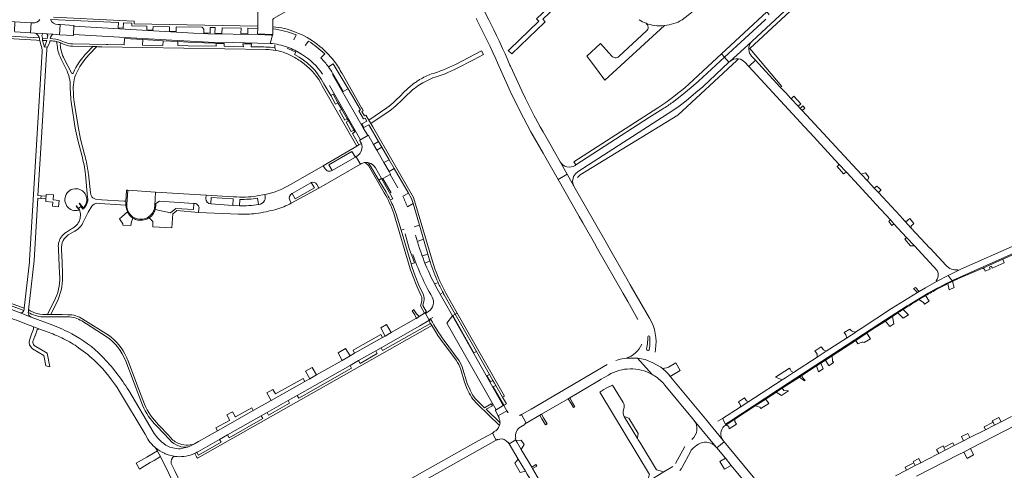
# Model space of a CAD drawing. Header units: metres. Extents: x 166325 to 190320, y 381923 to 404576.
# Tile 191 of 256: x 170907 to 171467, y 387994 to 388250. Entities that reach past the tile are written whole.
import ezdxf

# ---------------------------------------------------------------- set-up
doc = ezdxf.new("R2010")
doc.units = ezdxf.units.M
for name, color, linetype, lineweight in [('B-WE-VH-VERHARDING_ASFALT-GV', 8, 'Continuous', 18), ('B-WE-VH-VERHARDING_BETONSTRAATSTEEN-GV', 8, 'Continuous', 18), ('B-WE-VH-VERHARDING_STRAATBAKSTEEN-GV', 8, 'Continuous', 18)]:
    doc.layers.add(name, color=color, linetype=linetype, lineweight=lineweight)

msp = doc.modelspace()

# ---------------------------------------------------------------- linework, layer by layer
at = {"layer": 'B-WE-VH-VERHARDING_ASFALT-GV', "flags": 128}
for points in [[(171050.269, 388241.275), (171042.877, 388241.518), (171014.174, 388242.019), (171006.154, 388242.412), (170938.092, 388246.237), (170937.809, 388241.507), (170967.249, 388239.84), (170997.254, 388238.214), (171014.65, 388237.271), (171028.366, 388237.007), (171049.632, 388236.537), (171051.144, 388241.183)], [(170922.237, 388149.725), (170919.444, 388149.984), (170919.322, 388148.388), (170922.135, 388148.128)], [(171153.394, 388081.777), (171150.327, 388077.432), (171178.216, 388028.327), (171182.301, 388030.684)]]:
    msp.add_lwpolyline(points, close=True, dxfattribs=at)
for points in [[(171051.144, 388241.183), (171049.632, 388236.537)], [(170928.159, 388237.573), (170928.643, 388234.528)], [(170930.266, 388235.881), (170930.621, 388236.754)], [(170946.516, 388229.967), (170951.067, 388234.675), (170948.853, 388234.711), (170945.463, 388231.228)], [(170930.772, 388227.615), (170933.019, 388223.097)], [(170936.692, 388219.745), (170932.512, 388227.739)], [(171083.412, 388212.588), (171101.177, 388181.789), (171105.269, 388184.129), (171102.682, 388188.621), (171085.244, 388218.926)], [(170936.721, 388202.002), (170938.748, 388188.357), (170940.214, 388181.596), (170942.537, 388172.931)], [(170940.427, 388189.241), (170938.437, 388201.958)], [(170944.113, 388173.288), (170941.761, 388182.059), (170940.427, 388189.241)], [(171577.589, 388169.269), (171569.248, 388165.101), (171568.17, 388164.55), (171565.97, 388165.21), (171560.342, 388166.479), (171556.671, 388162.346), (171557.39, 388162.192), (171557.904, 388162.082), (171558.8, 388159.878), (171518.992, 388141.811), (171483.892, 388126.373), (171481.92, 388127.16), (171481.234, 388127.597), (171481.077, 388127.697), (171473.929, 388124.856), (171473.961, 388124.302), (171474.046, 388122.812), (171473.528, 388121.815), (171442.721, 388108.265), (171441.182, 388107.531), (171435.506, 388104.648), (171437.676, 388101.64)], [(170944.686, 388162.09), (170945.859, 388149.008)], [(170947.572, 388151.648), (170946.283, 388162.367)], [(171122.316, 388154.532), (171117.991, 388162.041), (171113.825, 388159.704), (171118.49, 388151.571)], [(170943.219, 388142.388), (170942.008, 388143.88), (170940.817, 388142.868)], [(170943.201, 388134.463), (170946.193, 388140.625), (170948.342, 388143.996)], [(170967.59, 388145.955), (170967.647, 388146.796), (170966.648, 388146.853), (170953.933, 388147.579), (170950.329, 388148.004)], [(170951.205, 388145.664), (170952.624, 388145.578), (170967.625, 388144.674)], [(171440.453, 388102.917), (171474.09, 388117.82), (171492.972, 388126.048), (171497.909, 388128.2), (171500, 388129.111), (171511.754, 388134.331)], [(170936.707, 388131.194), (170933.815, 388129.227)], [(170934.891, 388127.675), (170937.859, 388129.422)], [(170929.334, 388119.416), (170929.948, 388105.625)], [(170931.574, 388105.702), (170931.34, 388112.247), (170931.085, 388119.353)], [(171437.676, 388101.64), (171435.506, 388104.648), (171428.75, 388101.217), (171422.563, 388097.657), (171418.994, 388095.477), (171417.986, 388094.861), (171403.164, 388085.808), (171386.034, 388074.487), (171383.002, 388072.545), (171382.84, 388072.439), (171377.576, 388068.997), (171366.064, 388061.535), (171360.927, 388058.205), (171347.479, 388049.488), (171342.859, 388046.492), (171341.054, 388045.322), (171325.333, 388035.129), (171322.014, 388032.976), (171317.144, 388029.818), (171307.06, 388023.28), (171308.841, 388020.196), (171311.718, 388022.034), (171345.063, 388043.728), (171378.09, 388065.217)], [(171150.327, 388077.432), (171153.394, 388081.777), (171144.056, 388098.283)], [(171378.09, 388065.217), (171396.577, 388077.277), (171412.169, 388087.365), (171413.84, 388088.412), (171424.115, 388094.58)], [(170927.584, 388091.693), (170922.983, 388082.419), (170924.923, 388082.407), (170929.048, 388090.952)], [(171139.865, 388084.148), (171138.033, 388083.044), (171139.927, 388079.678), (171142.213, 388080.777)], [(171471.399, 388024.519), (171465.525, 388021.517), (171461.844, 388019.636), (171456.662, 388016.988), (171447.787, 388012.453), (171444.26, 388010.65), (171438.944, 388007.934), (171433.807, 388005.309), (171430.112, 388003.421), (171423.418, 388000), (171419.901, 387998.194), (171416.753, 387996.577), (171411.67, 387993.966), (171405.484, 387990.788)], [(171417.534, 387990.514), (171441.557, 388002.844), (171444.33, 388004.268), (171448.146, 388006.226), (171474.001, 388019.497)], [(171309.91, 388007.87), (171308.097, 388010.067), (171303.823, 388006.627), (171308.687, 388000.754), (171312.093, 387996.642), (171327.931, 387977.543)], [(170984.559, 388006.582), (170985.55, 388004.97), (170985.7, 388004.725), (170986.652, 388002.981), (170987.299, 388001.659), (170992.033, 387991.983), (170996.042, 387983.722), (171003.719, 387968.689), (171013.639, 387949.376), (171020.785, 387934.722), (171021.633, 387932.792), (171022.265, 387931.297), (171022.697, 387929.908), (171023.045, 387929.154), (171024.529, 387925.613), (171025.921, 387921.929), (171026.001, 387921.757), (171026.082, 387921.584), (171028.022, 387918.084), (171037.857, 387900.335), (171046.088, 387885.742)], [(171332.418, 387972.343), (171336.35, 387976.183), (171333.621, 387979.267), (171309.91, 388007.87)], [(170994.844, 388001.876), (170991.64, 388002.651)], [(171028.188, 387926.693), (171026.334, 387931.002), (171025.865, 387932.267), (171024.954, 387934.2), (171024.011, 387936.281), (171017.664, 387949.319), (171008.28, 387967.693), (170999.043, 387986.032), (170995.437, 387993.585), (170994.757, 387995.035), (170993.442, 387997.841)]]:
    msp.add_lwpolyline(points, dxfattribs=at)
at = {"layer": 'B-WE-VH-VERHARDING_ASFALT-GV'}
for points in [[(170928.643, 388234.528, 0.0822991), (170930.772, 388227.615)], [(170932.512, 388227.739, -0.0958258), (170930.266, 388235.881)], [(171049.632, 388236.537, -0.0683436), (171059.636, 388234.381)], [(171059.636, 388234.381, -0.0487656), (171067.574, 388230.448)], [(170945.463, 388231.228, 0.0899512), (170937.674, 388219.645)], [(170939.147, 388218.907, -0.0861263), (170946.516, 388229.967)], [(171067.574, 388230.448, -0.1115008), (171079.575, 388218.969)], [(170933.019, 388223.097, -0.120951), (170935.952, 388213.122)], [(170937.674, 388219.645, -0.7455682), (170936.692, 388219.745)], [(170937.774, 388213.009, -0.0784345), (170939.147, 388218.907)], [(170935.952, 388213.122, 0.0355258), (170936.721, 388202.002)], [(170938.437, 388201.958, -0.0504112), (170937.774, 388213.009)], [(170942.537, 388172.931, -0.0410266), (170944.686, 388162.09)], [(170945.998, 388164.511, 0.0320042), (170944.113, 388173.288)], [(170946.201, 388163.042, 0.0061041), (170945.998, 388164.511)], [(170946.283, 388162.367, 0.0030972), (170946.201, 388163.042)], [(170947.835, 388150.142, -0.1081814), (170947.572, 388151.648)], [(170950.329, 388148.004, -0.242396), (170947.835, 388150.142)], [(170945.683, 388145.996, -0.1615663), (170943.219, 388142.388)], [(170945.939, 388148.269, -0.0829939), (170945.683, 388145.996)], [(170945.859, 388149.008, -0.0271845), (170945.939, 388148.269)], [(170948.342, 388143.996, -0.2376389), (170951.205, 388145.664)], [(170940.817, 388142.868, -0.4360651), (170936.707, 388131.194)], [(170937.859, 388129.422, 0.1526619), (170943.201, 388134.463)], [(170933.815, 388129.227, 0.1109672), (170930.794, 388126.363)], [(170931.95, 388124.428, -0.1308981), (170934.891, 388127.675)], [(171144.056, 388098.283, -0.0568839), (171132.45, 388127.506)], [(170930.794, 388126.363, 0.1940235), (170929.334, 388119.416)], [(170931.085, 388119.353, -0.1548015), (170931.95, 388124.428)], [(171130.932, 388116.548, 0.0481034), (171141.901, 388092.377)], [(170929.948, 388105.625, -0.1284844), (170927.584, 388091.693)], [(170929.048, 388090.952, 0.1202734), (170931.574, 388105.702)], [(171437.676, 388101.64, -0.0039531), (171440.453, 388102.917)], [(171141.901, 388092.377, -0.3764876), (171139.865, 388084.148)], [(170993.442, 387997.841, -0.233515), (170994.844, 388001.876)]]:
    msp.add_lwpolyline(points, format="xyb", dxfattribs=at)
at = {"layer": 'B-WE-VH-VERHARDING_BETONSTRAATSTEEN-GV', "flags": 128}
for points in [[(171225.913, 388280.074), (171226.146, 388279.628), (171228.082, 388275.929), (171201.317, 388250.545), (171202.658, 388249.08), (171185.804, 388233.043), (171185.217, 388232.484), (171187.233, 388230.653), (171206.199, 388248.785), (171204.846, 388250.221), (171205.05, 388250.415), (171230.852, 388274.857)], [(171284.165, 388249.936), (171287.606, 388252.528), (171292.189, 388256.421), (171300.418, 388264.024), (171303.718, 388267.074), (171306.058, 388269.088), (171307.908, 388270.336)], [(171167.059, 388250.606), (171167.385, 388249.964), (171170.985, 388242.778), (171174.815, 388234.832), (171176.585, 388231.001), (171178.051, 388227.827), (171179.112, 388225.414), (171184.693, 388212.721), (171186.181, 388209.471), (171186.673, 388208.398), (171188.854, 388203.988), (171190.371, 388200.923), (171190.547, 388200.566), (171193.876, 388194.132), (171198.12, 388186.186), (171204.96, 388174.201), (171206.761, 388171.047), (171213.568, 388159.121), (171218.768, 388162.156), (171214.795, 388169.218), (171211.544, 388174.876), (171209.585, 388178.284), (171204.982, 388186.294), (171203.337, 388189.157), (171200.73, 388193.954), (171200, 388195.296), (171195.023, 388205.3), (171192.996, 388209.609), (171186.473, 388223.55), (171186.168, 388224.201), (171184.601, 388227.868), (171183.439, 388230.588), (171181.993, 388233.613), (171179.935, 388237.918), (171178.468, 388240.988), (171176.934, 388244.197), (171174.1, 388249.939), (171171.034, 388255.783)], [(171331.644, 388250.221), (171331.358, 388250), (171308.164, 388228.668), (171310.741, 388225.812), (171311.18, 388226.218), (171317.243, 388231.725), (171323.91, 388237.788), (171345.077, 388257.229)], [(170872.52, 388250.609), (170887.806, 388249.754), (170904.538, 388248.864), (170913.761, 388248.299), (170914.756, 388248.238)], [(170924.8, 388250.189), (170963.392, 388248.319), (170963.284, 388245.293), (170966.051, 388245.13), (170966.193, 388248.183), (170971, 388247.95), (170970.96, 388246.45), (170979.642, 388246.279), (170979.622, 388244.33), (170983.054, 388244.128), (170983.093, 388246.211), (170992.485, 388246.027), (170992.449, 388243.574), (170996.254, 388243.35), (170996.305, 388245.952), (171011.08, 388245.661), (171011.967, 388244.671), (171011.927, 388242.535), (171015.638, 388242.398), (171015.671, 388245.571), (171018.45, 388245.516), (171018.312, 388242.299), (171018.45, 388242.294), (171022.305, 388242.246), (171022.399, 388245.438), (171033.165, 388245.227), (171033.129, 388242.074), (171037.037, 388241.99), (171037.05, 388245.15), (171042.66, 388245.04), (171042.71, 388246.37), (170972.33, 388247.71), (170972.37, 388249.21), (170964.234, 388249.59), (170926.544, 388251.349)], [(170914.756, 388248.238), (170913.761, 388248.299), (170913.375, 388242.538), (170915.901, 388242.375), (170916.014, 388242.354), (170920.425, 388242.069), (170922.761, 388241.918), (170926.12, 388241.701), (170929.893, 388241.479), (170930.253, 388247.24), (170928.938, 388247.317)], [(171051.245, 388245.979), (171051.22, 388244.72)], [(171229.97, 388229.346), (171231.973, 388226.654), (171236.908, 388220.022), (171240.106, 388215.724), (171274.019, 388246.663)], [(170879.93, 388240.48), (170894.109, 388239.659), (170916.852, 388238.342), (170918.75, 388238.232), (170918.563, 388239.025), (170918.425, 388239.636), (170880.058, 388241.76)], [(170922.55, 388230.61), (170922.653, 388232.304), (170922.731, 388233.545), (170923.097, 388234.558), (170921.362, 388234.394), (170920.29, 388238.253), (170920.224, 388239.463), (170919.839, 388241.089), (170920.425, 388242.069), (170916.014, 388242.354)], [(170918.425, 388239.636), (170918.563, 388239.025), (170918.75, 388238.232), (170919.345, 388235.705)], [(170926.12, 388241.701), (170922.761, 388241.918), (170923.167, 388241.054), (170922.916, 388239.362), (170920.224, 388239.463), (170920.29, 388238.253), (170922.713, 388238.088), (170921.362, 388234.394), (170923.097, 388234.558), (170923.789, 388235.839), (170924.302, 388237.436), (170924.398, 388238.014), (170924.55, 388238)], [(171042.358, 388234.59), (171038.899, 388234.62), (171039.166, 388236.24), (171034.173, 388236.319), (171034.551, 388234.625), (171023.507, 388234.92), (171023.55, 388236.485), (171018.993, 388236.557), (171018.98, 388234.993), (171003.021, 388235.163), (170997.168, 388235.254), (170997.234, 388237.522), (170988.808, 388238.015), (170988.731, 388235.385), (170977.01, 388235.57), (170977.205, 388238.694), (170966.859, 388239.303), (170966.666, 388235.737), (170957.437, 388235.885), (170956.659, 388235.898), (170937.268, 388236.21)], [(171064.427, 388241.401), (171063.104, 388238.558)], [(171263.877, 388243.594), (171248.16, 388229.115)], [(170930.621, 388236.754), (170930.804, 388236.673), (170930.988, 388236.591), (170932.59, 388235.92)], [(170932.65, 388237.29), (170930.909, 388238.03)], [(170937.458, 388234.9), (170948.853, 388234.711), (170951.067, 388234.675), (170951.612, 388234.666), (170952.06, 388234.658), (170953.056, 388234.641), (170954.037, 388234.625), (171047.346, 388233.08)], [(171052.363, 388235.552), (171052.295, 388234.099), (171052.956, 388232.505)], [(171052.956, 388232.505), (171052.295, 388234.099)], [(171069.637, 388235.305), (171071.53, 388237.79)], [(171244.06, 388229.304), (171237.662, 388236.383), (171229.97, 388229.346)], [(171323.91, 388237.788), (171317.243, 388231.725), (171311.18, 388226.218)], [(170919.969, 388231.949), (170912.854, 388113.394), (170912.724, 388112.234), (170909.796, 388086.006), (170909.728, 388085.392)], [(170912.117, 388083.665), (170912.175, 388084.187), (170912.277, 388085.097), (170912.998, 388091.494), (170915.441, 388113.151), (170917.516, 388148.555), (170919.322, 388148.388), (170919.444, 388149.984), (170917.61, 388150.154), (170919.175, 388176.855), (170922.55, 388230.61)], [(171063.57, 388230.17), (171064.26, 388231.592)], [(171080.758, 388230.512), (171078.504, 388228.265)], [(171171.173, 388230.226), (171170.046, 388232.337), (171155.094, 388224.474)], [(171155.815, 388222.328), (171165.477, 388227.228), (171171.173, 388230.226)], [(171310.741, 388225.812), (171308.164, 388228.668), (171293.328, 388215.024), (171289.303, 388211.479), (171284.025, 388207.169), (171278.613, 388203.005)], [(171319.863, 388225.794), (171322.078, 388223.397), (171325.75, 388226.95), (171323.532, 388229.333)], [(171082.846, 388223.262), (171085.53, 388224.941), (171094.1, 388210.75), (171101.04, 388198.7), (171100.15, 388198.27), (171102.82, 388193.61), (171103.71, 388194.05), (171104.73, 388192.243), (171101.885, 388190.767), (171103.046, 388188.749), (171105.844, 388190.281), (171111.402, 388180.737), (171113.311, 388177.458), (171117.403, 388170.429), (171120.326, 388165.41), (171123.749, 388159.532), (171128.438, 388151.479), (171130.191, 388148.468), (171131.06, 388145.499), (171134.677, 388133.129), (171136.994, 388125.21), (171139.471, 388116.741), (171140.624, 388112.796), (171140.675, 388112.623)], [(171085.53, 388224.941), (171082.846, 388223.262)], [(171085.466, 388219.31), (171091.328, 388209.12), (171094.1, 388210.75), (171085.53, 388224.941)], [(171224.537, 388163.379), (171224.969, 388163.657), (171278.725, 388198.32), (171282.335, 388200.824), (171286.347, 388203.915), (171291.993, 388208.546), (171295.799, 388211.915), (171310.741, 388225.812)], [(171352.395, 388198.318), (171351.193, 388199.61), (171350.035, 388200.855), (171346.109, 388205.073), (171344.283, 388207.035), (171343.387, 388207.998), (171339.96, 388211.68), (171331.563, 388220.703), (171325.75, 388226.95), (171322.078, 388223.397), (171349.212, 388194.035), (171353.522, 388189.371), (171359.433, 388182.975), (171360.964, 388181.318), (171373.139, 388168.144), (171377.808, 388163.091), (171390.892, 388148.933), (171394.523, 388145.004), (171402.667, 388136.191), (171404.64, 388134.057), (171411.813, 388126.295), (171416.249, 388121.494), (171429.211, 388107.468)], [(171141.941, 388113.275), (171131.294, 388148.888), (171108.111, 388189.135), (171108.08, 388189.188), (171107.058, 388190.962), (171105.882, 388192.839), (171104.22, 388195.74), (171103.32, 388195.27), (171101.92, 388197.78), (171102.73, 388198.31), (171101.992, 388199.595), (171101.765, 388199.99), (171090.65, 388219.34)], [(171079.37, 388212.41), (171099, 388178.06), (171100.207, 388178.893), (171096.488, 388185.371), (171097.906, 388186.175), (171097.27, 388187.277), (171095.88, 388186.481), (171092.934, 388191.669), (171094.277, 388192.465), (171093.625, 388193.595), (171092.282, 388192.869), (171089.156, 388198.298), (171090.478, 388199.05), (171088.305, 388202.815), (171086.967, 388202.083), (171084.194, 388206.88), (171080.257, 388213.618)], [(171131.898, 388214.031), (171128.165, 388211.002), (171125.288, 388208.32)], [(171127.037, 388206.71), (171130.02, 388209.469)], [(171116.131, 388199.886), (171105.882, 388192.839), (171107.058, 388190.962), (171117.498, 388198.03)], [(171273.083, 388199.262), (171265.633, 388194.527), (171223.659, 388167.444), (171223.405, 388167.28), (171223.209, 388167.153)], [(171434.297, 388110.336), (171425.197, 388120.083), (171425.092, 388120.195), (171414.453, 388131.59), (171410.822, 388135.536), (171408.076, 388138.486), (171395.741, 388151.741), (171393.383, 388154.275), (171390.044, 388157.864), (171389.471, 388158.479), (171385.962, 388162.249), (171352.395, 388198.318)], [(171110.471, 388175.804), (171108.596, 388179.073), (171105.917, 388183.744), (171105.591, 388184.313), (171105.269, 388184.129), (171101.177, 388181.789), (171100.62, 388181.471), (171100.957, 388180.887), (171101.191, 388180.482)], [(171101.601, 388179.614), (171100.207, 388178.893), (171099, 388178.06), (171079.921, 388166.977), (171080.962, 388165.246)], [(171076.247, 388156.424), (171077.426, 388154.337), (171101.1, 388167.917), (171100.814, 388168.425), (171098.936, 388171.758), (171098.682, 388172.21), (171098.222, 388171.943), (171097.893, 388171.752), (171084.985, 388164.265)], [(171084.985, 388164.265), (171083.025, 388167.496), (171096.116, 388175.081), (171098.222, 388171.943), (171098.682, 388172.21), (171099.036, 388172.415)], [(171099.036, 388172.415), (171098.682, 388172.21), (171098.936, 388171.758), (171100.814, 388168.425), (171101.1, 388167.917), (171101.318, 388168.042)], [(171109.657, 388165.767), (171113.102, 388159.713), (171113.281, 388159.399), (171113.825, 388159.704), (171117.991, 388162.041), (171118.275, 388162.2), (171117.418, 388163.694), (171114.474, 388168.826), (171110.471, 388175.804)], [(171080.962, 388165.246), (171079.921, 388166.977), (171061.667, 388156.544)], [(171103.687, 388168.814), (171105.748, 388167.058), (171114.659, 388151.545)], [(171115.725, 388151.995), (171111.629, 388158.831), (171105.718, 388168.696)], [(171214.795, 388169.218), (171218.768, 388162.156), (171222.56, 388155.415)], [(171243.589, 388118.607), (171240.921, 388123.278), (171222.56, 388155.415), (171218.768, 388162.156), (171213.568, 388159.121), (171225.496, 388138.221), (171227.551, 388134.62), (171234.175, 388123.013), (171236.035, 388119.754), (171250.499, 388094.412), (171253.158, 388089.753), (171258.93, 388079.64)], [(171060.878, 388147.51), (171061.704, 388145.679), (171070.684, 388150.624), (171077.426, 388154.337), (171076.247, 388156.424)], [(171062.069, 388151.165), (171062.244, 388151.264), (171072.924, 388157.343)], [(171073.115, 388157.441), (171074.993, 388154.375), (171063.855, 388148.099), (171062.244, 388151.264)], [(171113.281, 388159.399), (171113.102, 388159.713), (171111.629, 388158.831), (171115.725, 388151.995)], [(171118.073, 388147.542), (171119.473, 388148.191), (171118.436, 388150.339), (171113.281, 388159.399)], [(170968.169, 388145.034), (170968.799, 388153.018), (170968.074, 388153.062), (170968.056, 388152.799), (170967.647, 388146.796), (170967.59, 388145.955)], [(170984.053, 388144.319), (170984.445, 388152.064), (170968.799, 388153.018), (170968.169, 388145.034)], [(171013.155, 388148.459), (171013.271, 388150.306), (170984.445, 388152.064), (170984.053, 388144.319)], [(171028.87, 388149.394), (171013.271, 388150.306), (171013.155, 388148.459)], [(171046.657, 388150.554), (171042.344, 388149.817)], [(171062.244, 388151.264), (171062.069, 388151.165)], [(171128.438, 388151.479), (171125.18, 388149.609)], [(171127.803, 388143.546), (171131.06, 388145.499), (171130.191, 388148.468), (171128.438, 388151.479)], [(170940.856, 388141.784), (170940.168, 388143.007), (170939.327, 388144.029), (170939.505, 388144.175), (170940.346, 388143.153), (170940.612, 388142.694), (170940.817, 388142.868), (170942.008, 388143.88), (170942.215, 388144.055), (170941.06, 388145.499), (170941.197, 388145.636), (170943.346, 388143.099)], [(171006.638, 388145.606), (171006.306, 388145.626), (171006.069, 388142.053), (170996.125, 388142.679), (170993.046, 388140.177), (170984.217, 388142.038)], [(170984.651, 388143.948), (170984.744, 388145.451), (170986.83, 388146.78), (171006.306, 388145.626), (171006.638, 388145.606)], [(171015.905, 388145.268), (171016.178, 388148.853), (171028.651, 388148.129), (171028.463, 388144.487), (171032.228, 388144.253), (171032.421, 388147.888)], [(171032.228, 388144.253), (171028.463, 388144.487), (171016.02, 388145.259), (171015.905, 388145.268)], [(171042.552, 388148.531), (171043.106, 388144.915), (171043.245, 388144.937)], [(171043.245, 388144.937), (171043.106, 388144.915)], [(171061.704, 388145.679), (171060.878, 388147.51)], [(170968.762, 388140.473), (170968.699, 388140.607), (170968.638, 388140.741), (170965.312, 388137.96), (170963.977, 388136.844), (170965.95, 388133.92), (170965.877, 388133.267), (170970.543, 388133.03), (170970.773, 388135.129), (170971.576, 388137.268)], [(170968.638, 388140.741), (170968.699, 388140.607), (170968.762, 388140.473)], [(170980.872, 388137.419), (170983.057, 388135.21), (170982.918, 388132.253), (170993.87, 388131.645), (170994.303, 388139.592), (170996.039, 388141.058), (170996.561, 388141.499), (171008.95, 388140.488)], [(171009.223, 388142.464), (171008.95, 388140.488), (171031.754, 388139.478)], [(171008.95, 388140.488), (171009.223, 388142.464)], [(171120.144, 388139.806), (171129.457, 388108.317), (171129.66, 388107.754), (171131.038, 388103.925), (171133.246, 388098.611), (171135.713, 388092.979)], [(171129.947, 388111.309), (171124.207, 388130.353), (171121.418, 388139.603)], [(171134.677, 388133.129), (171131.697, 388132.25)], [(171133.92, 388124.198), (171136.994, 388125.21), (171134.677, 388133.129)], [(171491.413, 388124.864), (171498.739, 388128.111), (171512.059, 388134.007), (171511.754, 388134.331), (171500, 388129.111), (171497.909, 388128.2), (171492.972, 388126.048), (171474.09, 388117.82), (171440.453, 388102.917)], [(171125.925, 388130.866), (171124.207, 388130.353), (171129.947, 388111.309), (171131.851, 388111.874)], [(171442.74, 388103.51), (171455.246, 388108.81), (171466.529, 388113.821), (171491.413, 388124.864)], [(171139.471, 388116.741), (171136.473, 388115.872)], [(171138.007, 388111.869), (171140.624, 388112.796), (171139.471, 388116.741)], [(171265.47, 388080.31), (171254.612, 388099.314), (171252.642, 388102.762), (171243.589, 388118.607)], [(171136.882, 388093.533), (171134.365, 388099.136), (171132.271, 388104.405), (171130.578, 388109.217), (171129.947, 388111.309)], [(171428.578, 388101.633), (171428.75, 388101.217), (171435.506, 388104.648), (171441.182, 388107.531), (171441.04, 388107.867)], [(171145.251, 388100.664), (171143.682, 388099.924)], [(171435.329, 388100.033), (171436.09, 388096.417), (171438.817, 388097.833), (171437.928, 388101.289)], [(171437.676, 388101.64), (171437.928, 388101.289), (171439.564, 388102.059), (171439.655, 388102.101), (171439.747, 388102.144)], [(171437.928, 388101.289), (171437.676, 388101.64)], [(170874.901, 388096.274), (170872.886, 388091.9), (170873.958, 388091.269), (170874.197, 388091.161), (170876.973, 388089.913), (170882.67, 388087.755), (170904.123, 388079.633), (170905.326, 388079.177), (170912.633, 388076.413), (170913.809, 388075.969), (170915.036, 388075.505), (170918.044, 388074.368), (170923.9, 388072.153)], [(170926.135, 388076.295), (170913.682, 388080.969), (170907.41, 388083.36), (170878.243, 388094.622)], [(170879.695, 388095.901), (170909.604, 388084.71)], [(170909.728, 388085.392), (170909.796, 388086.006), (170902.052, 388088.911), (170880.16, 388097.121)], [(171146.765, 388094.164), (171148.085, 388094.887)], [(171148.786, 388093.582), (171154.984, 388082.679), (171156.087, 388083.268), (171149.665, 388094.559)], [(171424.115, 388094.58), (171413.84, 388088.412), (171412.169, 388087.365), (171396.577, 388077.277), (171378.09, 388065.217), (171345.063, 388043.728), (171311.718, 388022.034), (171308.841, 388020.196), (171309.236, 388019.81), (171314.038, 388022.937), (171325.696, 388030.528), (171331.651, 388034.406), (171337.565, 388038.258), (171341.04, 388040.521), (171350.822, 388046.891)], [(171418.842, 388090.922), (171421.498, 388089.217), (171422.013, 388088.342), (171424.618, 388090.003), (171422.614, 388093.158)], [(171135.976, 388090.125), (171135.586, 388088.456), (171135.327, 388087.345), (171137.553, 388083.266), (171137.788, 388083.419), (171138.672, 388083.997), (171136.627, 388087.651), (171137.2, 388089.929)], [(170907.41, 388083.36), (170913.682, 388080.969)], [(170912.277, 388085.097), (170912.175, 388084.187), (170912.117, 388083.665)], [(170934.693, 388082.35), (170931.454, 388082.369), (170924.923, 388082.407), (170922.983, 388082.419), (170922.183, 388082.424), (170920.417, 388082.434)], [(171095.167, 388053.455), (171100.07, 388056.232), (171109.825, 388061.757), (171112.844, 388063.467), (171134.912, 388075.967), (171140.024, 388078.964), (171140.263, 388079.104), (171139.927, 388079.678), (171138.033, 388083.044), (171137.788, 388083.419), (171137.553, 388083.266), (171134.533, 388081.296), (171132.912, 388080.239), (171132.69, 388080.094), (171118.6, 388072.139), (171115.203, 388070.221), (171113.636, 388069.337), (171097.791, 388060.391), (171095.149, 388058.9), (171090.671, 388056.372), (171076.156, 388048.177), (171072.247, 388045.97), (171069.405, 388044.366), (171050.269, 388033.563), (171040.115, 388027.829), (171024.445, 388018.984), (171019.782, 388016.35), (171013.633, 388012.88), (171008.932, 388010.226), (171006.602, 388008.91), (171003.637, 388007.345)], [(171350.822, 388046.891), (171352.122, 388047.737), (171360.478, 388053.178), (171363.082, 388054.874), (171365.588, 388056.506), (171369.403, 388058.991), (171382.858, 388067.752), (171389.115, 388071.827), (171389.383, 388072.002), (171393.975, 388074.992), (171399.721, 388078.733), (171403.807, 388081.394), (171406.803, 388083.346), (171408.177, 388084.24)], [(171408.177, 388084.24), (171406.803, 388083.346), (171409.82, 388080.381), (171412.959, 388082.296), (171409.829, 388085.311)], [(170920.255, 388081.107), (170934.579, 388081.086)], [(170942.564, 388078.77), (170956.443, 388070.006)], [(170957.724, 388070.733), (170943.217, 388079.864)], [(171131.941, 388070.787), (171141.625, 388076.275), (171140.948, 388077.345), (171113.685, 388061.908), (171112.844, 388063.467), (171109.825, 388061.757), (171110.686, 388060.21), (171100.927, 388054.684), (171100.07, 388056.232), (171095.167, 388053.455), (171096.047, 388051.921), (171066.021, 388034.92), (171065.175, 388036.466), (171059.944, 388033.504), (171060.813, 388031.97), (171048.767, 388025.15), (171047.952, 388026.711), (171044.698, 388024.868), (171045.54, 388023.322), (171026.316, 388012.437), (171025.533, 388014.013), (171020.953, 388011.419), (171021.843, 388009.905), (171008.916, 388002.585), (171008.098, 388004.132)], [(171141.161, 388079.63), (171140.263, 388079.104), (171140.024, 388078.964), (171140.948, 388077.345), (171141.625, 388076.275), (171143.697, 388072.755), (171145.178, 388070.447), (171146.576, 388068.464), (171155.534, 388056.416)], [(170918.044, 388074.368), (170915.036, 388075.505), (170914.99, 388074.101), (170913.981, 388071.243), (170912.789, 388067.869)], [(170914.732, 388067.034), (170915.822, 388070.055), (170915.94, 388070.383), (170917.16, 388073.762), (170918.044, 388074.368)], [(171006.907, 388003.536), (171007.886, 388001.539), (171008.29, 388000.715), (171131.941, 388070.787)], [(171379.85, 388073.644), (171379.627, 388073.892), (171379.459, 388074.079), (171376.292, 388072.165), (171376.566, 388071.866), (171376.927, 388071.472)], [(171377.576, 388068.997), (171382.84, 388072.439)], [(171391.281, 388068.558), (171391.19, 388068.695), (171389.115, 388071.827), (171382.858, 388067.752), (171384.024, 388065.837), (171385.411, 388066.409)], [(171158.768, 388053.35), (171157.276, 388056.138), (171148.702, 388067.755)], [(171264.57, 388068.78), (171264.577, 388069.121), (171264.59, 388069.771)], [(171265.68, 388068.769), (171265.666, 388069.126), (171265.64, 388069.77)], [(171387.728, 388066.489), (171391.281, 388068.558)], [(170914.45, 388062.999), (170921.001, 388059.149), (170922.174, 388053.294), (170924.343, 388052.721), (170922.92, 388060.387), (170915.528, 388064.896)], [(171263.922, 388062.81), (171264.09, 388063.791)], [(171265.422, 388062.592), (171265.54, 388063.58)], [(171268.79, 388061.04), (171268.941, 388062.505)], [(170967.557, 388056.01), (170977.118, 388030.955)], [(170975.455, 388038.841), (170968.8, 388056.471)], [(171241.482, 388054.011), (171198.266, 388028.683), (171192.65, 388025.532), (171195.407, 388020.757), (171203.096, 388025.191), (171204.095, 388025.767), (171219.236, 388034.498), (171220.159, 388035.044), (171236.602, 388044.77)], [(171266.97, 388048.43), (171258.691, 388057.608), (171252.279, 388057.663), (171251.28, 388057.53)], [(171252.279, 388057.663), (171258.691, 388057.608), (171263.028, 388056.809), (171267.364, 388054.982), (171272.067, 388052.482)], [(171273.31, 388051.43), (171273.028, 388051.669), (171272.067, 388052.482), (171267.364, 388054.982), (171263.028, 388056.809), (171258.691, 388057.608), (171266.97, 388048.43)], [(171280.478, 388054.932), (171276.303, 388052.506), (171275.24, 388052.1), (171273.028, 388051.669), (171273.31, 388051.43)], [(171277.38, 388047.239), (171283.024, 388050.62), (171280.478, 388054.932)], [(171008.098, 388004.132), (171008.996, 388004.646), (171020.953, 388011.419), (171025.533, 388014.013), (171044.698, 388024.868), (171047.952, 388026.711), (171059.944, 388033.504), (171065.175, 388036.466), (171095.167, 388053.455)], [(171158.124, 388051.231), (171160.282, 388043.92), (171161.898, 388039.997)], [(171163.739, 388039.024), (171162.856, 388040.978), (171162.067, 388042.723), (171158.768, 388053.35)], [(171236.602, 388044.77), (171238.017, 388045.608), (171242.13, 388048.04)], [(171274.356, 388042.235), (171290.06, 388023.3), (171290.804, 388022.379), (171303.418, 388007.116), (171303.823, 388006.627), (171308.097, 388010.067), (171307.39, 388010.923), (171297.352, 388023.081), (171277.499, 388047.081)], [(170964.055, 388038.612), (170978.527, 388014.446), (170980.123, 388011.663)], [(170983.172, 388015.73), (170969.23, 388039.18)], [(170978.233, 388031.482), (170975.455, 388038.841)], [(171178.035, 388042.128), (171176.587, 388041.352), (171182.624, 388030.87), (171182.861, 388030.442)], [(171183.07, 388031.081), (171184.104, 388031.681), (171181.957, 388035.378), (171178.035, 388042.128)], [(171250.63, 388032.36), (171244.54, 388042.29), (171240.96, 388040.61), (171239.574, 388039.732), (171237.22, 388038.24), (171265.45, 387991.47), (171265.387, 387991.208), (171264.44, 387987.29), (171273.76, 387992.94), (171269.546, 387994.067), (171259.952, 388009.859), (171259.087, 388011.287), (171258.622, 388012.055), (171251.34, 388024.08)], [(171180.51, 388020.936), (171172.565, 388028.554), (171176.186, 388030.611), (171175.527, 388031.76), (171171.62, 388029.47), (171167.503, 388033.515)], [(171167.658, 388031.466), (171180.238, 388019.276)], [(171185.248, 388026.866), (171184.986, 388026.715), (171184.455, 388027.636), (171179.447, 388024.896), (171180.03, 388023.892), (171179.761, 388023.728)], [(171250.729, 388028.259), (171251.07, 388029.58)], [(171195.407, 388020.757), (171192.65, 388025.532), (171191.724, 388025.027), (171191.589, 388025.298)], [(171192.265, 388018.547), (171194.627, 388019.929), (171194.467, 388020.209), (171195.407, 388020.757)], [(171251.711, 388024.239), (171251.11, 388024.445)], [(171251.34, 388024.08), (171258.622, 388012.055), (171258.705, 388012.334), (171259.028, 388014.897), (171253.83, 388023.477), (171251.711, 388024.239)], [(171303.418, 388007.116), (171290.804, 388022.379)], [(171297.352, 388023.081), (171307.39, 388010.923)], [(171307.06, 388023.28), (171304.348, 388021.799)], [(171308.958, 388019.629), (171309.236, 388019.81), (171308.841, 388020.196), (171307.06, 388023.28)], [(171315.077, 388020.183), (171314.047, 388021.617), (171314.038, 388022.937), (171309.236, 388019.81), (171310.63, 388018.845)], [(170985.218, 388019.043), (170992.597, 388011.233)], [(170992.11, 388013.633), (170986.282, 388019.803)], [(171176.929, 388015.862), (171177.07, 388015.59), (171176.154, 388015.077), (171178.394, 388011.038), (171179.318, 388011.564), (171179.47, 388011.288)], [(171310.77, 388017.437), (171315.077, 388020.183)], [(171184.853, 388009.71), (171185.13, 388009.86), (171185.665, 388008.963), (171189.492, 388011.238), (171189.201, 388012.165), (171189.501, 388012.259)], [(171216.638, 387965.669), (171216.562, 387965.795), (171215.738, 387967.161), (171213.144, 387971.464), (171212.574, 387972.41), (171209.672, 387977.221), (171209.15, 387978.087), (171206.561, 387982.381), (171201.688, 387990.463), (171199.039, 387994.855), (171198.504, 387995.743), (171192.562, 388005.775), (171190.22, 388009.729), (171189.745, 388010.619), (171189.656, 388010.837), (171189.492, 388011.238), (171185.665, 388008.963), (171190.896, 388000.134), (171194.949, 387993.414), (171196.019, 387991.64), (171199.007, 387986.687), (171205.186, 387976.443), (171208.776, 387970.491), (171213.077, 387963.361)], [(170983.185, 388007.894), (170983.885, 388007.2), (170984.559, 388006.582)], [(171003.637, 388007.345), (171006.602, 388008.91)], [(171285.593, 388007.445), (171280.42, 387997.712)], [(171283.959, 387995.329), (171289.004, 388004.708)], [(171290.607, 388006.657), (171292.45, 388008.17)], [(170991.64, 388002.651), (170994.844, 388001.876), (170995.39, 388001.744), (170996.73, 388001.68)], [(171278.804, 387996.001), (171273.76, 387992.94), (171264.44, 387987.29), (171251.928, 387979.75), (171250.682, 387979), (171238.69, 387971.774), (171237.441, 387971.021), (171224.707, 387963.348)]]:
    msp.add_lwpolyline(points, dxfattribs=at)
for points in [[(171064.04, 388257.75), (171056.29, 388271.09), (171052.62, 388272.18), (171042.95, 388266.62), (171042.71, 388246.37), (171042.66, 388245.04), (171042.527, 388241.872), (171051.193, 388241.609), (171051.22, 388244.72), (171051.245, 388245.979), (171051.31, 388250.165), (171051.575, 388250.735)], [(170913.761, 388248.299), (170904.538, 388248.864), (170904.53, 388248.361), (170904.352, 388243.586), (170904.366, 388243.12), (170913.375, 388242.538)], [(170938.092, 388246.237), (170938.124, 388246.776), (170930.253, 388247.24), (170929.893, 388241.479), (170937.78, 388241.015), (170937.809, 388241.507)], [(170988.808, 388238.015), (170977.205, 388238.694), (170977.01, 388235.57), (170988.731, 388235.385)], [(171018.993, 388236.557), (171018.149, 388236.57), (171006.609, 388236.974), (171003.074, 388237.181), (170997.234, 388237.522), (170997.168, 388235.254), (171003.021, 388235.163), (171018.98, 388234.993)], [(171085.498, 388207.679), (171084.194, 388206.88), (171086.967, 388202.083), (171088.305, 388202.815)], [(171090.478, 388199.05), (171089.156, 388198.298), (171092.282, 388192.869), (171093.625, 388193.595)], [(171094.277, 388192.465), (171092.934, 388191.669), (171095.88, 388186.481), (171097.27, 388187.277)], [(171111.402, 388180.737), (171108.596, 388179.073), (171110.471, 388175.804), (171113.311, 388177.458)], [(171117.403, 388170.429), (171114.474, 388168.826), (171117.418, 388163.694), (171120.326, 388165.41)], [(171373.139, 388168.144), (171372.995, 388167.151), (171372.616, 388166.878), (171372.258, 388166.62), (171375.967, 388162.489), (171376.842, 388163.052), (171377.808, 388163.091)], [(171396.107, 388154.183), (171394.823, 388155.307), (171393.383, 388154.275), (171395.741, 388151.741), (171397.179, 388153.032), (171397.299, 388153.14)], [(170929.616, 388147.265), (170926.345, 388147.541), (170926.496, 388150.54), (170922.3, 388150.715), (170922.237, 388149.725), (170922.135, 388148.128), (170922.046, 388146.73), (170926.121, 388146.353), (170925.91, 388143.972), (170929.217, 388143.683)], [(171413.609, 388137.017), (171412.792, 388136.265), (171411.981, 388135.52), (171410.822, 388135.536), (171414.453, 388131.59), (171414.418, 388132.769), (171415.281, 388133.589), (171415.911, 388134.187)], [(171411.813, 388126.295), (171410.727, 388125.264), (171414.022, 388121.527), (171416.249, 388121.494)], [(171467.389, 388111.81), (171466.529, 388113.821), (171455.246, 388108.81), (171456.097, 388108.206), (171456.53, 388107.136), (171459.376, 388108.262), (171458.886, 388109.382), (171460.069, 388109.931), (171460.559, 388108.784)], [(171416.801, 388097.862), (171415.777, 388097.239), (171417.986, 388094.861), (171418.994, 388095.477)], [(171131.485, 388085.098), (171131.388, 388085.251), (171130.494, 388084.622), (171130.53, 388084.565), (171131.946, 388082.308), (171132.912, 388080.239), (171134.533, 388081.296), (171132.911, 388082.863)], [(171154.984, 388082.679), (171153.669, 388081.933), (171165.669, 388060.684), (171167.035, 388061.479)], [(171156.087, 388083.268), (171154.984, 388082.679), (171167.035, 388061.479), (171174.46, 388048.416), (171176.453, 388044.911), (171177.332, 388043.364), (171178.035, 388042.128), (171181.957, 388035.378), (171183, 388035.95)], [(171115.877, 388076.684), (171112.638, 388074.904), (171115.203, 388070.221), (171118.6, 388072.139)], [(171403.807, 388081.394), (171399.721, 388078.733), (171402.186, 388075.643), (171404.618, 388077.163)], [(171113.636, 388069.337), (171112.617, 388071.089), (171096.857, 388062.144), (171097.791, 388060.391)], [(171092.498, 388063.205), (171088.34, 388060.591), (171090.671, 388056.372), (171095.149, 388058.9)], [(171363.71, 388063.466), (171363.29, 388064.11), (171363.154, 388064.018), (171359.805, 388061.791), (171359.647, 388061.692), (171360.139, 388060.989), (171360.875, 388059.937), (171360.927, 388058.205), (171366.064, 388061.535), (171364.462, 388062.311), (171363.761, 388063.387)], [(171363.082, 388054.874), (171360.478, 388053.178), (171361.642, 388049.863), (171364.288, 388051.55)], [(171369.403, 388058.991), (171365.588, 388056.506), (171367.445, 388053.561), (171367.584, 388053.341), (171370.223, 388055.115), (171370.128, 388055.271), (171369.718, 388055.946)], [(171073.528, 388052.281), (171069.835, 388050.323), (171072.247, 388045.97), (171076.156, 388048.177)], [(171174.46, 388048.416), (171173.032, 388047.647), (171175.037, 388044.095), (171176.453, 388044.911)], [(171347.479, 388049.488), (171346.162, 388050.243), (171345.506, 388051.307), (171345.111, 388051.947), (171337.218, 388046.91), (171341.054, 388045.322), (171342.859, 388046.492)], [(171069.405, 388044.366), (171068.413, 388046.063), (171052.778, 388037.296), (171051.291, 388039.813), (171047.858, 388037.842), (171050.269, 388033.563)], [(171344.569, 388038.981), (171341.918, 388039.335), (171341.04, 388040.521), (171337.565, 388038.258), (171340.594, 388036.447)], [(171221.749, 388032.264), (171220.159, 388035.044), (171219.236, 388034.498), (171220.91, 388031.769), (171222.297, 388029.509), (171223.09, 388029.92)], [(171322.014, 388032.976), (171320.712, 388033.31), (171319.906, 388034.552), (171319.596, 388035.03), (171316.222, 388032.796), (171316.525, 388032.311), (171317.347, 388030.996), (171317.144, 388029.818)], [(171333.468, 388031.904), (171331.651, 388034.406), (171325.696, 388030.528), (171328.326, 388029.867), (171328.92, 388029.006)], [(171040.115, 388027.829), (171039.205, 388029.419), (171030.063, 388024.273), (171029.779, 388024.419), (171028.339, 388027.119), (171025.076, 388025.327), (171026.512, 388022.652), (171026.534, 388022.286), (171018.879, 388017.976), (171019.782, 388016.35), (171024.445, 388018.984)], [(171182.861, 388030.442), (171182.624, 388030.87), (171182.301, 388030.684), (171178.216, 388028.327), (171177.674, 388028.015), (171177.675, 388028.012), (171179.447, 388024.896), (171184.455, 388027.636), (171182.895, 388030.379)], [(171205.774, 388022.835), (171205.301, 388023.746), (171204.095, 388025.767), (171203.096, 388025.191), (171204.351, 388023.068), (171204.838, 388022.283), (171206.28, 388019.69), (171207.23, 388020.365)], [(171461.844, 388019.636), (171461.013, 388021.177), (171455.891, 388018.65), (171456.662, 388016.988)], [(171464.279, 388023.966), (171460.543, 388022.049), (171461.013, 388021.177), (171461.844, 388019.636), (171465.525, 388021.517)], [(171131.227, 387984.568), (171135.376, 387986.901), (171178.394, 388011.038), (171176.154, 388015.077), (171168.145, 388010.617), (171029.622, 387932.775), (171031.877, 387928.746), (171057.745, 387943.264), (171061.352, 387945.293), (171081.82, 387956.785), (171085.888, 387959.07), (171100.015, 387967.037), (171104.146, 387969.346)], [(171446.568, 388014.88), (171443.039, 388013.069), (171444.26, 388010.65), (171447.787, 388012.453)], [(171438.944, 388007.934), (171438.095, 388009.529), (171432.997, 388006.926), (171433.807, 388005.309)], [(170987.299, 388001.659), (170986.652, 388002.981), (170985.7, 388004.725), (170985.55, 388004.97), (170980.172, 388001.803), (170979.52, 388001.419), (170977.796, 388000.404), (170973.507, 387997.878), (170974.171, 387996.657), (170975.298, 387994.586), (170981.515, 387998.25), (170983.689, 387999.531)], [(171432.997, 388006.926), (171432.602, 388007.714), (171428.869, 388005.799), (171430.112, 388003.421), (171433.807, 388005.309)], [(171448.146, 388006.226), (171444.33, 388004.268), (171446.313, 388000.686), (171449.887, 388002.667)], [(171190.896, 388000.134), (171188.835, 387997.899), (171192.019, 387992.619), (171194.949, 387993.414)], [(171308.687, 388000.754), (171305.591, 387998.941), (171308.137, 387994.488), (171312.093, 387996.642)], [(171416.753, 387996.577), (171415.974, 387998.199), (171410.911, 387995.626), (171411.67, 387993.966)], [(171418.701, 388000.582), (171415.595, 387998.988), (171415.974, 387998.199), (171416.753, 387996.577), (171419.901, 387998.194)], [(171201.493, 387996.261), (171200.885, 387997.124), (171198.504, 387995.743), (171199.039, 387994.855)]]:
    msp.add_lwpolyline(points, close=True, dxfattribs=at)
at = {"layer": 'B-WE-VH-VERHARDING_BETONSTRAATSTEEN-GV'}
for points in [[(170918.626, 388250.021, -0.3076811), (170914.756, 388248.238)], [(170928.938, 388247.317, -0.3372381), (170924.834, 388250.039)], [(171259.573, 388249.991, 0.0508754), (171263.612, 388247.946)], [(171051.22, 388244.72, -0.0763887), (171064.427, 388241.401)], [(171064.183, 388242.899, 0.0785307), (171051.245, 388245.979)], [(171263.612, 388247.946, 0.0545841), (171268.354, 388246.689)], [(171263.612, 388247.946, -0.4662009), (171263.877, 388243.594)], [(171274.019, 388246.663, -0.0529564), (171268.354, 388246.689)], [(171274.019, 388246.663, 0.0510964), (171279.381, 388247.761)], [(171279.381, 388247.761, 0.066253), (171284.165, 388249.936)], [(170916.014, 388242.354, -0.2181714), (170918.425, 388239.636)], [(170924.541, 388239.266, -0.2367433), (170926.12, 388241.701)], [(170930.909, 388238.03, 0.1011014), (170924.541, 388239.266)], [(171076.632, 388235.918, 0.0803968), (171064.183, 388242.899)], [(170919.345, 388235.705, -0.08247), (170919.969, 388231.949)], [(170924.55, 388238, 0.0132353), (170924.777, 388237.999)], [(170924.777, 388237.999, -0.0537804), (170928.159, 388237.573)], [(170928.159, 388237.573, -0.0410724), (170930.621, 388236.754)], [(170932.59, 388235.92, 0.0916414), (170937.458, 388234.9)], [(170937.268, 388236.21, -0.096564), (170932.65, 388237.29)], [(171052.295, 388234.099, 0.0208251), (171042.358, 388234.59)], [(171064.26, 388231.592, 0.0178966), (171059.331, 388233.744)], [(171071.53, 388237.79, -0.0569557), (171080.758, 388230.512)], [(171086.221, 388226.378, 0.0550474), (171076.632, 388235.918)], [(171322.028, 388233, -0.2203314), (171323.91, 388237.788)], [(171047.346, 388233.08, -0.0425935), (171052.956, 388232.505)], [(171052.956, 388232.505, -0.0427105), (171058.389, 388230.987)], [(171058.389, 388230.987, -0.0373614), (171062.922, 388228.889)], [(171062.922, 388228.889, -0.0501823), (171069.063, 388224.898)], [(171080.257, 388213.618, 0.1606849), (171063.57, 388230.17)], [(171078.504, 388228.265, -0.0373335), (171082.846, 388223.262)], [(171248.16, 388229.115, -0.4173297), (171244.06, 388229.304)], [(171311.18, 388226.218, -0.2209718), (171316.198, 388227.72)], [(171316.198, 388227.72, -0.1712359), (171319.863, 388225.794)], [(171069.063, 388224.898, -0.1126968), (171079.37, 388212.41)], [(171082.846, 388223.262, -0.0264385), (171085.466, 388219.31)], [(171090.65, 388219.34, 0.0367369), (171086.221, 388226.378)], [(171155.094, 388224.474, -0.0418025), (171141.466, 388219.144)], [(171142.329, 388216.944, 0.0524822), (171155.815, 388222.328)], [(171141.466, 388219.144, 0.0467416), (171134.753, 388215.919)], [(171137.656, 388214.719, -0.0234169), (171142.329, 388216.944)], [(171130.02, 388209.469, -0.0718406), (171137.656, 388214.719)], [(171132.89, 388214.727, 0.008248), (171131.898, 388214.031)], [(171133.903, 388215.393, 0.0077797), (171132.89, 388214.727)], [(171134.753, 388215.919, 0.0072099), (171133.903, 388215.393)], [(171125.288, 388208.32, -0.0497438), (171116.131, 388199.886)], [(171117.498, 388198.03, 0.0400148), (171127.037, 388206.71)], [(171101.601, 388179.614, -0.3433945), (171099.442, 388172.673)], [(171101.191, 388180.482, -0.0391439), (171101.601, 388179.614)], [(171099.036, 388172.415, 0.0220056), (171099.442, 388172.673)], [(171101.318, 388168.042, -0.0307881), (171101.942, 388168.353)], [(171101.942, 388168.353, -0.0740558), (171103.687, 388168.814)], [(171105.718, 388168.696, 0.0817148), (171103.687, 388168.814)], [(171105.718, 388168.696, -0.209061), (171109.657, 388165.767)], [(171223.209, 388167.153, -0.4311181), (171214.795, 388169.218)], [(171080.962, 388165.246, 0.4174406), (171084.985, 388164.265)], [(171222.56, 388155.415, -0.3243297), (171223.395, 388162.423)], [(171223.395, 388162.423, -0.0618999), (171224.537, 388163.379)], [(171061.667, 388156.544, -0.0872573), (171046.657, 388150.554)], [(171072.924, 388157.343, -0.0146695), (171073.115, 388157.441)], [(171073.115, 388157.441, -0.3884594), (171076.247, 388156.424)], [(170941.483, 388153.522, 0.7514497), (170934.103, 388144.069)], [(170943.346, 388143.099, 0.5582666), (170941.483, 388153.522)], [(171042.344, 388149.817, -0.0662757), (171028.87, 388149.394)], [(171046.584, 388147.159, 0.188226), (171046.657, 388150.554)], [(171062.069, 388151.165, 0.386973), (171060.878, 388147.51)], [(171114.659, 388151.545, -0.0483029), (171120.144, 388139.806)], [(171115.725, 388151.995, -0.0155428), (171118.073, 388147.542)], [(171125.18, 388149.609, -0.0163388), (171127.803, 388143.546)], [(170934.103, 388144.069, 0.3227477), (170940.856, 388141.784)], [(170967.59, 388145.955, 0.0273233), (170967.625, 388144.674)], [(170967.625, 388144.674, 0.0152258), (170967.658, 388144.336)], [(170967.658, 388144.336, 0.0792441), (170968.638, 388140.741)], [(170968.169, 388145.034, 0.4203466), (170975.576, 388136.628)], [(170984.053, 388144.319, -0.4370376), (170975.576, 388136.628)], [(170984.217, 388142.038, 0.0378819), (170984.651, 388143.948)], [(171006.638, 388145.606, -0.4370452), (171009.223, 388142.464)], [(171015.905, 388145.268, -0.3997731), (171013.155, 388148.459)], [(171043.106, 388144.915, -0.0483544), (171032.228, 388144.253)], [(171032.421, 388147.888, 0.046682), (171042.552, 388148.531)], [(171043.245, 388144.937, 0.2369135), (171046.584, 388147.159)], [(171052.987, 388142.192, 0.0549259), (171061.704, 388145.679)], [(171121.418, 388139.603, 0.0270099), (171118.073, 388147.542)], [(170969.353, 388139.393, -0.0252986), (170968.762, 388140.473)], [(170969.353, 388139.393, 0.0667549), (170970.837, 388137.806)], [(170980.872, 388137.419, 0.1478334), (170983.269, 388139.791)], [(170983.269, 388139.791, 0.0490484), (170984.217, 388142.038)], [(171031.754, 388139.478, 0.047218), (171041.644, 388139.867)], [(171041.644, 388139.867, 0.03462), (171052.987, 388142.192)], [(170970.837, 388137.806, 0.0291157), (170971.576, 388137.268)], [(170971.576, 388137.268, 0.0070459), (170971.845, 388137.102)], [(170971.845, 388137.102, 0.0856527), (170974.428, 388136.117)], [(170974.428, 388136.117, 0.0823245), (170978.072, 388136.173)], [(170978.072, 388136.173, 0.0976011), (170980.872, 388137.419)], [(171131.851, 388111.874, -0.0387204), (171126.549, 388128.297)], [(171140.675, 388112.623, 0.0304295), (171145.251, 388100.664)], [(171149.665, 388094.559, -0.0557114), (171141.941, 388113.275)], [(171441.04, 388107.867, -0.2629299), (171434.297, 388110.336)], [(171429.846, 388105.428, -0.2079533), (171428.578, 388101.633)], [(171429.211, 388107.468, -0.1073294), (171429.846, 388105.428)], [(171148.085, 388094.887, -0.0156371), (171145.251, 388100.664)], [(171437.676, 388101.64, 0.0203329), (171424.115, 388094.58)], [(171429.45, 388097.045, -0.0068499), (171435.329, 388100.033)], [(171435.329, 388100.033, -0.0026252), (171437.928, 388101.289)], [(171439.747, 388102.144, -0.0033962), (171442.74, 388103.51)], [(171137.2, 388089.929, 0.1681108), (171136.882, 388093.533)], [(171148.085, 388094.887, 0.0057601), (171148.786, 388093.582)], [(171422.614, 388093.158, 0.0028921), (171418.842, 388090.922)], [(171422.614, 388093.158, -0.005473), (171429.45, 388097.045)], [(171135.713, 388092.979, -0.1601225), (171135.976, 388090.125)], [(171409.829, 388085.311, -0.0077574), (171418.842, 388090.922)], [(170909.604, 388084.71, -0.3495247), (170907.41, 388083.36)], [(170909.604, 388084.71, 0.0825812), (170909.728, 388085.392)], [(170913.682, 388080.969, -0.2823099), (170912.117, 388083.665)], [(170912.117, 388083.665, 0.1204916), (170920.255, 388081.107)], [(170914.075, 388084.095, -0.031333), (170912.277, 388085.097)], [(170920.417, 388082.434, -0.0967133), (170914.075, 388084.095)], [(170943.217, 388079.864, 0.1395724), (170934.693, 388082.35)], [(171409.829, 388085.311, 0.0018312), (171408.177, 388084.24)], [(170934.579, 388081.086, -0.1410282), (170942.564, 388078.77)], [(171148.702, 388067.755, -0.0393431), (171141.161, 388079.63)], [(171268.941, 388062.505, 0.1843758), (171265.47, 388080.31)], [(170923.9, 388072.153, -0.0345623), (170932.185, 388068.608)], [(170936.799, 388071.492, 0.0304631), (170926.135, 388076.295)], [(170953.942, 388058.821, 0.0792329), (170936.799, 388071.492)], [(170968.064, 388058.177, 0.1272091), (170957.724, 388070.733)], [(171376.927, 388071.472, -0.1952109), (171377.576, 388068.997)], [(171382.84, 388072.439, -0.2040748), (171379.85, 388073.644)], [(170912.789, 388067.869, 0.3169465), (170914.45, 388062.999)], [(170915.528, 388064.896, -0.2255279), (170914.732, 388067.034)], [(170932.185, 388068.608, -0.0498871), (170940.764, 388063.576)], [(170956.443, 388070.006, -0.1473486), (170967.557, 388056.01)], [(171261.18, 388065.631, -0.2306657), (171252.279, 388057.663)], [(171264.526, 388067.892, -0.0234293), (171264.09, 388063.791)], [(171264.526, 388067.892, 0.0023581), (171264.57, 388068.78)], [(171265.64, 388069.77, 0.9514281), (171264.59, 388069.771)], [(171265.722, 388067.884, -0.0371868), (171265.54, 388063.58)], [(171265.722, 388067.884, 0.0067109), (171265.68, 388068.769)], [(171385.411, 388066.409, -0.2044582), (171387.728, 388066.489)], [(170940.764, 388063.576, -0.0353253), (170950.745, 388055.437)], [(171265.422, 388062.592, -1.0281807), (171263.922, 388062.81)], [(170950.745, 388055.437, -0.0608887), (170964.055, 388038.612)], [(170969.23, 388039.18, 0.0555103), (170953.942, 388058.821)], [(170968.8, 388056.471, 0.0139925), (170968.064, 388058.177)], [(171155.534, 388056.416, -0.0878859), (171158.124, 388051.231)], [(171251.28, 388057.53, 0.0456298), (171246.472, 388056.337)], [(171242.13, 388048.04, -0.2658617), (171266.97, 388048.43)], [(171266.97, 388048.43, -0.0151064), (171268.442, 388047.551)], [(171273.31, 388051.43, -0.0601617), (171277.38, 388047.239)], [(171268.442, 388047.551, -0.0797876), (171274.356, 388042.235)], [(171277.499, 388047.081, -0.0101217), (171277.38, 388047.239)], [(171161.898, 388039.997, 0.1022284), (171167.658, 388031.466)], [(171167.503, 388033.515, -0.0878824), (171163.739, 388039.024)], [(171251.07, 388029.58, 0.1754709), (171250.63, 388032.36)], [(170977.118, 388030.955, 0.1081332), (170985.218, 388019.043)], [(170986.282, 388019.803, -0.0999518), (170978.233, 388031.482)], [(171182.861, 388030.442, -0.3937359), (171183.07, 388031.081)], [(171251.11, 388024.445, -0.2111056), (171250.729, 388028.259)], [(171179.761, 388023.728, -0.1355951), (171180.51, 388020.936)], [(171180.51, 388020.936, -0.0777512), (171180.238, 388019.276)], [(171251.34, 388024.08, -0.0282606), (171251.11, 388024.445)], [(171290.804, 388022.379, -0.4137806), (171289.644, 388011.465)], [(170988.974, 388009.239, -0.0820722), (170983.172, 388015.73)], [(171180.238, 388019.276, -0.2301029), (171176.929, 388015.862)], [(171189.501, 388012.259, -0.3495785), (171192.265, 388018.547)], [(171307.39, 388010.923, -0.3954881), (171308.071, 388018.97)], [(171308.071, 388018.97, -0.0465141), (171308.958, 388019.629)], [(171310.63, 388018.845, -0.0942421), (171310.77, 388017.437)], [(170980.123, 388011.663, 0.0693705), (170983.185, 388007.894)], [(170995.241, 388006.488, -0.1326122), (170988.974, 388009.239)], [(170997.244, 388009.3, -0.1380622), (170992.11, 388013.633)], [(170992.597, 388011.233, 0.2831835), (171003.637, 388007.345)], [(171006.602, 388008.91, -0.1955623), (170997.244, 388009.3)], [(171179.47, 388011.288, -0.0616707), (171180.404, 388011.63)], [(171180.404, 388011.63, -0.3294931), (171184.853, 388009.71)], [(171292.45, 388008.17, -0.3007878), (171301.256, 388008.865)], [(170984.559, 388006.582, 0.0589171), (170989.531, 388003.563)], [(170989.531, 388003.563, 0.034915), (170991.64, 388002.651)], [(170999.953, 388006.409, -0.1407077), (170995.241, 388006.488)], [(170996.73, 388001.68, 0.1286544), (171006.907, 388003.536)], [(171003.637, 388007.345, -0.0450483), (170999.953, 388006.409)], [(171006.907, 388003.536, 0.0151108), (171008.098, 388004.132)], [(171289.004, 388004.708, -0.0974723), (171290.607, 388006.657)], [(171301.256, 388008.865, -0.0876688), (171303.418, 388007.116)], [(171282.844, 387993.836, 0.0559184), (171283.959, 387995.329)]]:
    msp.add_lwpolyline(points, format="xyb", dxfattribs=at)
at = {"layer": 'B-WE-VH-VERHARDING_STRAATBAKSTEEN-GV', "flags": 128}
for points in [[(171418.981, 388322.769), (171417.611, 388324.177), (171415.774, 388322.514), (171345.077, 388257.229), (171323.91, 388237.788)], [(171322.028, 388233), (171322.664, 388233.589), (171418.981, 388322.769)], [(171333.532, 388252.73), (171332.626, 388254.078), (171332.333, 388254.442), (171306.511, 388230.528), (171308.164, 388228.668), (171331.358, 388250), (171331.644, 388250.221)], [(171322.664, 388233.589), (171322.028, 388233)], [(171323.532, 388229.333), (171325.75, 388226.95), (171331.563, 388220.703), (171339.96, 388211.68), (171340.85, 388212.012), (171322.664, 388233.589)], [(171278.613, 388203.005), (171284.025, 388207.169), (171289.303, 388211.479), (171293.328, 388215.024), (171308.164, 388228.668), (171306.511, 388230.528), (171287.964, 388213.352)], [(171315.305, 388226.894), (171316.198, 388227.72)], [(171311.18, 388226.218), (171310.741, 388225.812), (171295.799, 388211.915), (171291.993, 388208.546), (171286.347, 388203.915), (171282.335, 388200.824), (171278.725, 388198.32), (171224.969, 388163.657), (171224.537, 388163.379)], [(171224.954, 388160.74), (171226.071, 388161.837), (171281.644, 388195.756), (171315.305, 388226.894)], [(171270.191, 388199.901), (171222.571, 388169.13), (171223.659, 388167.444), (171265.633, 388194.527), (171273.083, 388199.262)], [(171352.122, 388047.737), (171350.822, 388046.891), (171353.669, 388044.781), (171354.109, 388045.061)]]:
    msp.add_lwpolyline(points, dxfattribs=at)
at = {"layer": 'B-WE-VH-VERHARDING_STRAATBAKSTEEN-GV'}
for points in [[(171322.028, 388233, 0.1670846), (171323.532, 388229.333)], [(171287.964, 388213.352, -0.0385746), (171270.191, 388199.901)], [(171273.083, 388199.262, 0.0154901), (171278.613, 388203.005)], [(171224.604, 388160.32, -0.0496492), (171224.954, 388160.74)], [(171354.109, 388045.061, -0.1796935), (171352.122, 388047.737)]]:
    msp.add_lwpolyline(points, format="xyb", dxfattribs=at)
at = {"layer": 'B-WE-VH-VERHARDING_STRAATBAKSTEEN-GV', "flags": 128}
for points in [[(171347.683, 388206.509), (171346.109, 388205.073), (171350.035, 388200.855), (171351.567, 388202.253)], [(171353.854, 388199.746), (171352.713, 388200.997), (171351.193, 388199.61), (171352.395, 388198.318)], [(171388.445, 388163.019), (171385.962, 388162.249), (171389.471, 388158.479), (171390.252, 388160.471), (171390.283, 388160.55)], [(171402.667, 388136.191), (171401.723, 388135.317), (171403.446, 388133.036), (171404.64, 388134.057)], [(171192.608, 388011.013), (171189.656, 388010.837), (171189.745, 388010.619), (171190.22, 388009.729), (171192.562, 388005.775), (171194.263, 388008.48)]]:
    msp.add_lwpolyline(points, close=True, dxfattribs=at)

doc.saveas('drawing.dxf')
